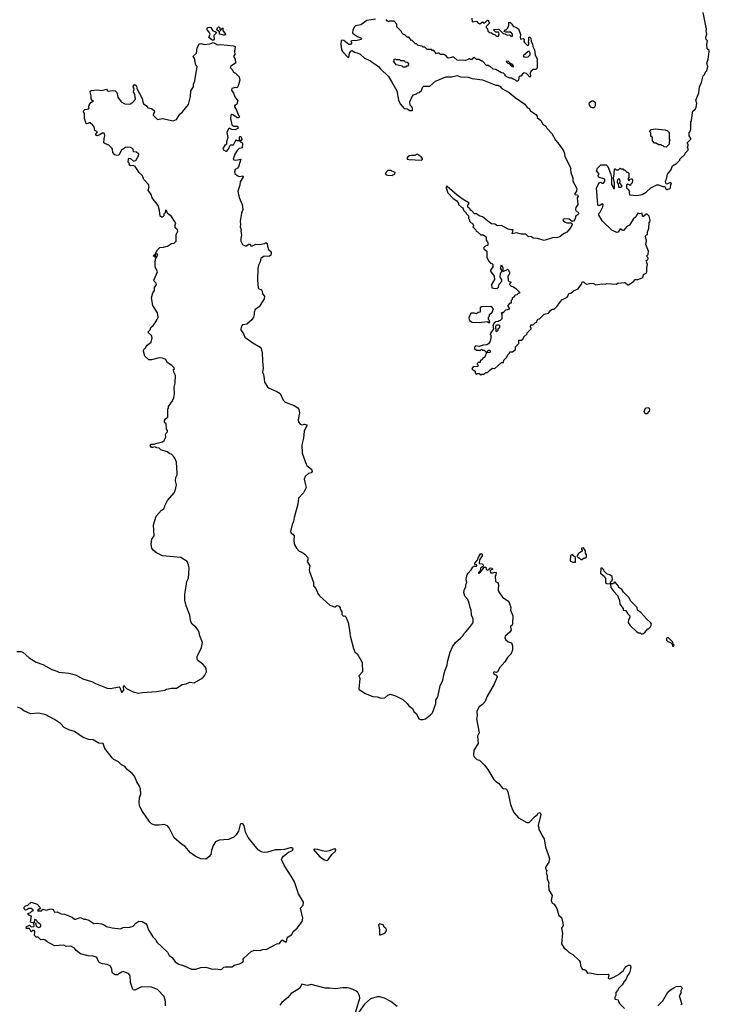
# Model space of a CAD drawing. Extents: x 1863017 to 1989460, y 394564 to 532820.
# Tile 22 of 213: x 1928168 to 1936421, y 419382 to 431178. Entities that reach past the tile are written whole.
import ezdxf

# ---------------------------------------------------------------- set-up
doc = ezdxf.new("R2010")
doc.units = 0

msp = doc.modelspace()

# ---------------------------------------------------------------- linework, layer by layer
at = {"layer": '0CON10XD'}
for points in [[(1934097, 430247), (1934214, 430164), (1934243, 430125), (1934264, 430114), (1934283, 430085), (1934345, 430042), (1934362, 430022), (1934360, 430005), (1934405, 429968), (1934430, 429925), (1934465, 429900), (1934477, 429877), (1934536, 429816), (1934580, 429735), (1934624, 429684), (1934677, 429605), (1934686, 429585), (1934692, 429542), (1934762, 429402), (1934770, 429395), (1934760, 429385), (1934763, 429345), (1934788, 429278), (1934788, 429245), (1934836, 429155), (1934833, 429125), (1934810, 429095), (1934810, 429085), (1934845, 429078), (1934852, 429065), (1934840, 429045), (1934847, 428965), (1934823, 428927), (1934820, 428905), (1934825, 428888), (1934852, 428872), (1934856, 428855), (1934845, 428839), (1934823, 428825), (1934811, 428785), (1934795, 428763), (1934781, 428761), (1934745, 428789), (1934687, 428793), (1934670, 428785), (1934673, 428773), (1934695, 428751), (1934715, 428743), (1934772, 428742), (1934780, 428725), (1934764, 428686), (1934717, 428633), (1934676, 428614), (1934634, 428576), (1934605, 428567), (1934545, 428563), (1934445, 428532), (1934365, 428558), (1934315, 428562), (1934295, 428577), (1934255, 428582), (1934225, 428610), (1934175, 428610), (1934115, 428623), (1934063, 428613), (1934075, 428660), (1934045, 428660), (1934015, 428669), (1933935, 428710), (1933888, 428708), (1933855, 428728), (1933813, 428733), (1933785, 428750), (1933707, 428817), (1933668, 428828), (1933635, 428850), (1933612, 428852), (1933575, 428890), (1933565, 428890), (1933558, 428908), (1933532, 428932), (1933530, 428955), (1933548, 428975), (1933542, 428985), (1933475, 429023), (1933402, 429075), (1933285, 429180), (1933272, 429178), (1933270, 429165), (1933290, 429105), (1933357, 429037), (1933399, 429009), (1933420, 428975), (1933420, 428965), (1933455, 428930), (1933470, 428925), (1933480, 428895), (1933510, 428865), (1933510, 428855), (1933538, 428828), (1933540, 428795), (1933550, 428785), (1933553, 428763), (1933572, 428742), (1933588, 428738), (1933590, 428725), (1933600, 428715), (1933600, 428705), (1933590, 428695), (1933628, 428658), (1933630, 428645), (1933648, 428638), (1933685, 428600), (1933715, 428600), (1933750, 428575), (1933750, 428535), (1933770, 428505), (1933770, 428475), (1933735, 428460), (1933720, 428445), (1933725, 428430), (1933760, 428405), (1933758, 428328), (1933783, 428283), (1933802, 428262), (1933818, 428258), (1933830, 428245), (1933830, 428215), (1933803, 428177), (1933802, 428165), (1933848, 428105), (1933850, 428065), (1933814, 428006), (1933820, 427965), (1933865, 427958), (1933887, 427963), (1933897, 427973), (1933905, 428010), (1933940, 428045), (1933940, 428065), (1933923, 428083), (1933920, 428095), (1933924, 428136), (1933940, 428165), (1933938, 428178), (1933923, 428195), (1933935, 428240), (1933950, 428205), (1933952, 428162), (1933998, 428182), (1934005, 428190), (1934018, 428178), (1934020, 428165), (1934030, 428155), (1934030, 428135), (1934010, 428105), (1934012, 428052), (1934025, 428040), (1934050, 428035), (1934032, 428018), (1934030, 428005), (1934050, 427985), (1934077, 427977), (1934105, 427958), (1934150, 427915), (1934148, 427902), (1934132, 427898), (1934118, 427882), (1934092, 427878), (1934088, 427862), (1934062, 427838), (1934060, 427825), (1934050, 427815), (1934048, 427782), (1934035, 427780), (1934010, 427755), (1934010, 427745), (1934030, 427715), (1934005, 427700), (1933982, 427698), (1933962, 427678), (1933955, 427660), (1933945, 427670), (1933932, 427658), (1933940, 427645), (1933938, 427592), (1933918, 427572), (1933905, 427570), (1933895, 427560), (1933865, 427558), (1933845, 427540), (1933832, 427515), (1933837, 427473), (1933800, 427415), (1933808, 427395), (1933808, 427365), (1933798, 427325), (1933777, 427293), (1933757, 427283), (1933715, 427280), (1933665, 427262), (1933628, 427272), (1933610, 427255), (1933610, 427235), (1933635, 427220), (1933665, 427220), (1933675, 427210), (1933695, 427230), (1933705, 427220), (1933725, 427220), (1933745, 427200), (1933765, 427200), (1933775, 427220), (1933795, 427220), (1933800, 427195), (1933795, 427190), (1933762, 427188), (1933752, 427178), (1933740, 427145), (1933725, 427130), (1933712, 427128), (1933710, 427115), (1933680, 427085), (1933678, 427072), (1933655, 427070), (1933642, 427058), (1933642, 427052), (1933660, 427035), (1933648, 427022), (1933595, 427020), (1933580, 426995), (1933592, 426982), (1933605, 426980), (1933618, 426968), (1933620, 426945), (1933632, 426932), (1933645, 426940), (1933665, 426940), (1933685, 426920), (1933695, 426930), (1933725, 426930), (1933745, 426950), (1933765, 426950), (1933795, 426980), (1933828, 427002), (1933855, 427000), (1933935, 427070), (1933958, 427072), (1933962, 427098), (1933995, 427130), (1934012, 427168), (1934028, 427182), (1934032, 427198), (1934065, 427200), (1934100, 427225), (1934102, 427258), (1934142, 427298), (1934142, 427338), (1934175, 427340), (1934188, 427352), (1934200, 427365), (1934202, 427378), (1934240, 427415), (1934242, 427428), (1934290, 427475), (1934290, 427485), (1934280, 427495), (1934285, 427520), (1934315, 427520), (1934342, 427548), (1934358, 427552), (1934362, 427578), (1934375, 427590), (1934388, 427592), (1934445, 427650), (1934495, 427662), (1934525, 427698), (1934545, 427710), (1934565, 427710), (1934595, 427740), (1934657, 427823), (1934720, 427855), (1934730, 427865), (1934742, 427898), (1934765, 427900), (1934795, 427930), (1934850, 427955), (1934891, 428009), (1934905, 428040), (1934920, 428035), (1934931, 428021), (1934955, 428008), (1935005, 428022), (1935037, 428017), (1935065, 428002), (1935135, 428012), (1935175, 428010), (1935195, 428018), (1935305, 428010), (1935325, 428020), (1935405, 428028), (1935420, 428025), (1935445, 428003), (1935455, 428002), (1935515, 428041), (1935535, 428063), (1935565, 428064), (1935618, 428085), (1935628, 428095), (1935634, 428126), (1935665, 428140), (1935672, 428155), (1935672, 428205), (1935682, 428245), (1935674, 428264), (1935670, 428295), (1935685, 428300), (1935690, 428315), (1935685, 428330), (1935670, 428345), (1935688, 428365), (1935692, 428405), (1935660, 428485), (1935668, 428525), (1935658, 428585), (1935665, 428600), (1935680, 428605), (1935680, 428635), (1935698, 428675), (1935700, 428745), (1935710, 428755), (1935712, 428775), (1935700, 428825), (1935677, 428847), (1935665, 428848), (1935635, 428820), (1935625, 428820), (1935620, 428825), (1935618, 428858), (1935585, 428852), (1935565, 428860), (1935542, 428815), (1935511, 428789), (1935466, 428714), (1935435, 428698), (1935395, 428652), (1935385, 428650), (1935355, 428670), (1935329, 428631), (1935315, 428627), (1935255, 428657), (1935144, 428764), (1935100, 428835), (1935100, 428855), (1935115, 428870), (1935146, 428935), (1935150, 428965), (1935145, 428970), (1935135, 428968), (1935105, 428948), (1935095, 428950), (1935088, 428965), (1935072, 429165), (1935100, 429215), (1935100, 429225), (1935125, 429230), (1935135, 429220), (1935155, 429220), (1935170, 429245), (1935170, 429265), (1935095, 429290), (1935090, 429315), (1935098, 429322), (1935100, 429335), (1935070, 429365), (1935085, 429400), (1935125, 429440), (1935185, 429440), (1935205, 429420), (1935240, 429335), (1935250, 429285), (1935252, 429205), (1935272, 429172), (1935275, 429150), (1935288, 429155), (1935288, 429225), (1935273, 429275), (1935282, 429325), (1935285, 429390), (1935295, 429390), (1935305, 429380), (1935335, 429380), (1935355, 429400), (1935365, 429390), (1935385, 429390), (1935395, 429380), (1935405, 429380), (1935435, 429350), (1935445, 429350), (1935458, 429338), (1935460, 429285), (1935450, 429275), (1935452, 429255), (1935465, 429250), (1935472, 429268), (1935485, 429272), (1935499, 429269), (1935504, 429255), (1935497, 429223), (1935480, 429205), (1935478, 429192), (1935445, 429207), (1935432, 429195), (1935430, 429165), (1935449, 429149), (1935468, 429118), (1935462, 429105), (1935465, 429080), (1935555, 429070), (1935617, 429083), (1935665, 429110), (1935720, 429165), (1935795, 429200), (1935815, 429200), (1935865, 429180), (1935885, 429180), (1935898, 429168), (1935898, 429155), (1935910, 429145), (1935920, 429145), (1935950, 429155), (1935958, 429165), (1935960, 429205), (1935970, 429215), (1935955, 429228), (1935938, 429218), (1935915, 429209), (1935905, 429212), (1935901, 429221), (1935899, 429245), (1935910, 429265), (1935920, 429325), (1935960, 429375), (1935982, 429428), (1936030, 429455), (1936070, 429495), (1936070, 429505), (1936082, 429518), (1936128, 429562), (1936132, 429578), (1936170, 429615), (1936170, 429635), (1936160, 429645), (1936160, 429655), (1936170, 429665), (1936170, 429685), (1936162, 429692), (1936160, 429705), (1936200, 429745), (1936200, 429755), (1936180, 429785), (1936180, 429825), (1936188, 429832), (1936200, 429865), (1936200, 429955), (1936210, 429965), (1936220, 430065), (1936225, 430080), (1936255, 430110), (1936265, 430130), (1936273, 430175), (1936262, 430215), (1936297, 430303), (1936306, 430374), (1936327, 430425), (1936346, 430504), (1936365, 430520), (1936378, 430555), (1936390, 430565), (1936404, 430615), (1936392, 430655), (1936409, 430705), (1936421, 430795), (1936418, 430808), (1936397, 430827), (1936390, 430885), (1936398, 430925), (1936385, 430940), (1936378, 430965), (1936392, 431005), (1936383, 431045), (1936386, 431065), (1936347, 431265)], [(1932425, 431183), (1932324, 431166), (1932250, 431115), (1932185, 431102), (1932175, 431092), (1932153, 431055), (1932150, 431015), (1932210, 430975), (1932245, 430962), (1932260, 430945), (1932255, 430940), (1932205, 430928), (1932140, 430925), (1932130, 430915), (1932138, 430908), (1932140, 430895), (1932125, 430880), (1932105, 430880), (1932048, 430928), (1932025, 430934), (1932016, 430924), (1932012, 430885), (1932020, 430815), (1932030, 430795), (1932095, 430728), (1932108, 430725), (1932114, 430776), (1932131, 430799), (1932145, 430808), (1932175, 430788), (1932205, 430782), (1932244, 430764), (1932295, 430717), (1932365, 430686), (1932385, 430667), (1932412, 430652), (1932463, 430615), (1932485, 430587), (1932580, 430495), (1932619, 430439), (1932680, 430325), (1932700, 430215), (1932721, 430171), (1932770, 430115), (1932805, 430110), (1932835, 430090), (1932865, 430090), (1932870, 430095), (1932870, 430115), (1932860, 430135), (1932840, 430155), (1932838, 430195), (1932863, 430257), (1932882, 430278), (1932915, 430290), (1932928, 430302), (1932950, 430305), (1932975, 430330), (1932990, 430365), (1933005, 430380), (1933077, 430383), (1933145, 430442), (1933266, 430494), (1933335, 430494), (1933405, 430509), (1933442, 430492), (1933535, 430490), (1933585, 430474), (1933705, 430456), (1933865, 430393), (1933892, 430392), (1933915, 430382), (1933938, 430355), (1934027, 430307), (1934097, 430247)], [(1933580, 431195), (1933585, 431150), (1933635, 431158), (1933654, 431134), (1933675, 431128), (1933705, 431150), (1933715, 431140), (1933735, 431140), (1933765, 431170), (1933778, 431168), (1933780, 431155), (1933788, 431148), (1933788, 431132), (1933750, 431095), (1933752, 431082), (1933767, 431067), (1933772, 431042), (1933793, 431023), (1933815, 431020), (1933833, 431003), (1933857, 430997), (1933875, 430980), (1933898, 430982), (1933907, 431007), (1933897, 431027), (1933868, 431028), (1933840, 431055), (1933845, 431060), (1933895, 431062), (1933905, 431060), (1933953, 431013), (1933975, 431010), (1934004, 430994), (1934028, 430998), (1934045, 430982), (1934065, 430980), (1934066, 431006), (1934045, 431030), (1933985, 431028), (1933968, 431038), (1933975, 431058), (1933992, 431058), (1934007, 431073), (1934022, 431108), (1934020, 431145), (1934035, 431148), (1934055, 431130), (1934060, 431115), (1934077, 431097), (1934105, 431088), (1934136, 431066), (1934162, 431002), (1934157, 430965), (1934163, 430943), (1934195, 430952), (1934206, 430946), (1934202, 430915), (1934208, 430905), (1934245, 430870), (1934260, 430875), (1934260, 430905), (1934252, 430915), (1934260, 430925), (1934263, 430967), (1934275, 430970), (1934287, 430957), (1934290, 430915), (1934307, 430887), (1934308, 430858), (1934328, 430815), (1934338, 430758), (1934360, 430705), (1934360, 430595), (1934345, 430580), (1934315, 430582), (1934285, 430558), (1934277, 430535), (1934280, 430495), (1934275, 430490), (1934235, 430532), (1934205, 430542), (1934194, 430536), (1934165, 430500), (1934155, 430500), (1934142, 430488), (1934138, 430452), (1934125, 430440), (1934115, 430440), (1934097, 430457), (1934073, 430463), (1934057, 430477), (1934035, 430478), (1933990, 430495), (1933980, 430505), (1933980, 430515), (1933957, 430537), (1933935, 430540), (1933865, 430580), (1933833, 430583), (1933795, 430620), (1933785, 430620), (1933775, 430630), (1933755, 430630), (1933705, 430680), (1933695, 430680), (1933665, 430700), (1933635, 430700), (1933615, 430720), (1933595, 430720), (1933578, 430702), (1933565, 430700), (1933555, 430710), (1933545, 430710), (1933535, 430700), (1933505, 430690), (1933405, 430692), (1933365, 430730), (1933345, 430730), (1933337, 430723), (1933305, 430718), (1933292, 430722), (1933268, 430748), (1933245, 430760), (1933205, 430760), (1933185, 430780), (1933155, 430770), (1933125, 430810), (1933105, 430810), (1933095, 430820), (1933045, 430820), (1933015, 430850), (1932995, 430850), (1932985, 430860), (1932935, 430870), (1932918, 430888), (1932905, 430890), (1932865, 430930), (1932855, 430930), (1932825, 430970), (1932805, 430970), (1932778, 430998), (1932762, 431002), (1932742, 431022), (1932738, 431038), (1932682, 431092), (1932680, 431125), (1932648, 431158), (1932595, 431160), (1932585, 431150), (1932575, 431160), (1932565, 431160), (1932555, 431180)], [(1930485, 430930), (1930468, 430935), (1930433, 430965), (1930446, 431005), (1930437, 431027), (1930412, 431055), (1930410, 431075), (1930420, 431085), (1930445, 431088), (1930455, 431082), (1930478, 431045), (1930507, 431037), (1930522, 431025), (1930520, 431015), (1930493, 430987), (1930494, 430945), (1930485, 430930)], [(1930605, 430991), (1930560, 431005), (1930558, 431038), (1930545, 431040), (1930528, 431058), (1930535, 431080), (1930545, 431090), (1930557, 431087), (1930565, 431050), (1930575, 431050), (1930580, 431065), (1930598, 431078), (1930598, 431048), (1930630, 431005), (1930625, 430993), (1930605, 430991)], [(1929705, 427438), (1929727, 427463), (1929735, 427490), (1929765, 427514), (1929789, 427545), (1929814, 427585), (1929824, 427615), (1929816, 427666), (1929762, 427755), (1929744, 427845), (1929759, 427905), (1929779, 427935), (1929781, 427969), (1929803, 428005), (1929800, 428020), (1929775, 428044), (1929773, 428055), (1929816, 428155), (1929789, 428215), (1929789, 428275), (1929798, 428322), (1929820, 428355), (1929815, 428368), (1929790, 428370), (1929788, 428332), (1929770, 428345), (1929772, 428355), (1929790, 428370), (1929815, 428420), (1929845, 428450), (1929888, 428452), (1929915, 428462), (1929937, 428463), (1929985, 428498), (1930015, 428500), (1930040, 428525), (1930040, 428605), (1930059, 428645), (1930055, 428658), (1930030, 428685), (1930030, 428725), (1930037, 428735), (1930022, 428765), (1929985, 428820), (1929937, 428855), (1929925, 428892), (1929912, 428895), (1929908, 428865), (1929893, 428847), (1929892, 428828), (1929875, 428812), (1929863, 428813), (1929850, 428825), (1929841, 428891), (1929823, 428953), (1929753, 429045), (1929740, 429085), (1929707, 429135), (1929716, 429175), (1929708, 429205), (1929655, 429261), (1929638, 429308), (1929599, 429345), (1929548, 429418), (1929525, 429430), (1929495, 429428), (1929485, 429433), (1929478, 429445), (1929480, 429455), (1929465, 429470), (1929468, 429505), (1929475, 429517), (1929495, 429513), (1929531, 429481), (1929559, 429491), (1929590, 429545), (1929595, 429568), (1929565, 429590), (1929530, 429595), (1929526, 429625), (1929516, 429636), (1929495, 429646), (1929455, 429652), (1929433, 429647), (1929386, 429614), (1929355, 429553), (1929335, 429550), (1929305, 429557), (1929284, 429585), (1929279, 429625), (1929270, 429640), (1929234, 429674), (1929185, 429693), (1929174, 429704), (1929177, 429755), (1929187, 429785), (1929184, 429814), (1929175, 429820), (1929155, 429820), (1929125, 429798), (1929090, 429785), (1929080, 429795), (1929080, 429805), (1929100, 429835), (1929065, 429850), (1929058, 429895), (1929037, 429917), (1929012, 429942), (1928998, 429942), (1928975, 429928), (1928964, 429934), (1928943, 429995), (1928942, 430052), (1928932, 430075), (1928933, 430087), (1928945, 430102), (1928976, 430104), (1928989, 430111), (1928997, 430123), (1928994, 430135), (1929000, 430155), (1929018, 430185), (1929050, 430205), (1929035, 430210), (1929021, 430231), (1929023, 430265), (1929010, 430315), (1929014, 430325), (1929025, 430330), (1929095, 430339), (1929150, 430330), (1929205, 430346), (1929217, 430327), (1929232, 430322), (1929275, 430331), (1929312, 430325), (1929329, 430305), (1929341, 430251), (1929382, 430192), (1929425, 430170), (1929484, 430166), (1929522, 430188), (1929554, 430225), (1929547, 430277), (1929531, 430315), (1929538, 430345), (1929524, 430374), (1929532, 430398), (1929545, 430402), (1929567, 430387), (1929568, 430355), (1929634, 430235), (1929640, 430195), (1929651, 430171), (1929680, 430150), (1929700, 430120), (1929745, 430113), (1929775, 430089), (1929781, 430075), (1929767, 430053), (1929764, 430035), (1929815, 429982), (1929875, 429992), (1930005, 429966), (1930045, 429981), (1930084, 430046), (1930117, 430073), (1930187, 430163), (1930211, 430258), (1930216, 430325), (1930246, 430375), (1930247, 430405), (1930265, 430445), (1930290, 430615), (1930275, 430632), (1930260, 430715), (1930244, 430735), (1930246, 430745), (1930284, 430775), (1930291, 430835), (1930315, 430888), (1930335, 430894), (1930375, 430880), (1930443, 430887), (1930485, 430904), (1930535, 430878), (1930575, 430881), (1930725, 430866), (1930746, 430855), (1930738, 430802), (1930741, 430759), (1930728, 430735), (1930748, 430705), (1930750, 430655), (1930695, 430620), (1930687, 430605), (1930709, 430579), (1930725, 430549), (1930750, 430535), (1930795, 430492), (1930802, 430455), (1930777, 430373), (1930765, 430363), (1930745, 430367), (1930708, 430355), (1930701, 430335), (1930726, 430296), (1930742, 430255), (1930777, 430205), (1930766, 430164), (1930740, 430145), (1930738, 430135), (1930764, 430094), (1930781, 430041), (1930798, 430015), (1930787, 430003), (1930775, 430003), (1930718, 430038), (1930705, 430040), (1930696, 430034), (1930690, 429995), (1930706, 429916), (1930731, 429901), (1930772, 429902), (1930782, 429885), (1930775, 429872), (1930745, 429858), (1930705, 429862), (1930675, 429878), (1930665, 429870), (1930647, 429825), (1930657, 429765), (1930642, 429715), (1930642, 429688), (1930617, 429665), (1930600, 429635), (1930607, 429617), (1930635, 429602), (1930647, 429603), (1930672, 429635), (1930684, 429666), (1930695, 429678), (1930725, 429680), (1930745, 429720), (1930762, 429738), (1930775, 429730), (1930800, 429730), (1930800, 429775), (1930805, 429780), (1930815, 429780), (1930822, 429762), (1930827, 429743), (1930818, 429732), (1930800, 429730), (1930800, 429725), (1930815, 429710), (1930825, 429710), (1930835, 429690), (1930832, 429652), (1930837, 429643), (1930795, 429633), (1930770, 429610), (1930744, 429566), (1930723, 429505), (1930735, 429497), (1930755, 429496), (1930816, 429506), (1930787, 429413), (1930775, 429398), (1930745, 429382), (1930739, 429355), (1930744, 429334), (1930769, 429309), (1930795, 429300), (1930837, 429307), (1930842, 429295), (1930806, 429235), (1930804, 429195), (1930780, 429125), (1930796, 429046), (1930831, 428965), (1930837, 428905), (1930821, 428859), (1930806, 428765), (1930812, 428725), (1930806, 428695), (1930820, 428665), (1930813, 428645), (1930822, 428595), (1930814, 428555), (1930816, 428525), (1930833, 428485), (1930865, 428467), (1930881, 428469), (1930905, 428490), (1930925, 428490), (1930935, 428470), (1930955, 428468), (1930995, 428490), (1931035, 428484), (1931102, 428498), (1931115, 428510), (1931130, 428495), (1931132, 428465), (1931146, 428426), (1931177, 428395), (1931179, 428371), (1931175, 428358), (1931158, 428345), (1931135, 428339), (1931095, 428343), (1931054, 428316), (1931046, 428275), (1931024, 428236), (1931016, 428195), (1931014, 428055), (1931022, 427965), (1931027, 427957), (1931060, 427940), (1931070, 427925), (1931074, 427895), (1931097, 427867), (1931095, 427834), (1931035, 427736), (1930985, 427705), (1930974, 427675), (1930975, 427645), (1930967, 427615), (1930945, 427580), (1930885, 427530), (1930835, 427520), (1930822, 427505), (1930814, 427475), (1930815, 427463), (1930848, 427415), (1930864, 427374), (1930956, 427306), (1931045, 427256), (1931058, 427238), (1931070, 427185), (1931072, 427085), (1931083, 427003), (1931073, 426955), (1931086, 426925), (1931092, 426875), (1931098, 426835), (1931135, 426778), (1931155, 426763), (1931245, 426725), (1931285, 426699), (1931320, 426620), (1931344, 426594), (1931452, 426555), (1931495, 426529), (1931508, 426508), (1931516, 426466), (1931500, 426385), (1931505, 426355), (1931525, 426332), (1931545, 426322), (1931578, 426332), (1931604, 426325), (1931606, 426315), (1931572, 426248), (1931564, 426165), (1931543, 426085), (1931550, 425985), (1931595, 425851), (1931606, 425835), (1931661, 425791), (1931667, 425765), (1931655, 425750), (1931625, 425742), (1931584, 425705), (1931572, 425672), (1931581, 425635), (1931596, 425574), (1931565, 425510), (1931506, 425445), (1931495, 425375), (1931451, 425215), (1931446, 425165), (1931430, 425130), (1931410, 425045), (1931417, 425027), (1931436, 425016), (1931452, 424995), (1931448, 424945), (1931453, 424893), (1931480, 424845), (1931512, 424812), (1931545, 424800), (1931580, 424775), (1931618, 424735), (1931618, 424705), (1931608, 424685), (1931640, 424635), (1931632, 424585), (1931636, 424565), (1931683, 424435), (1931684, 424395), (1931710, 424365), (1931735, 424302), (1931755, 424277), (1931880, 424165), (1931935, 424143), (1931945, 424143), (1931965, 424158), (1931990, 424150), (1932002, 424132), (1932002, 424115), (1932023, 424085), (1932025, 424050), (1932043, 424033), (1932057, 424037), (1932072, 424025), (1932097, 423955), (1932114, 423864), (1932124, 423795), (1932164, 423644), (1932180, 423605), (1932212, 423575), (1932268, 423475), (1932270, 423365), (1932228, 423315), (1932237, 423285), (1932228, 423158), (1932304, 423104), (1932395, 423068), (1932446, 423066), (1932495, 423050), (1932537, 423053), (1932575, 423087), (1932605, 423097), (1932665, 423077), (1932752, 423032), (1932806, 422986), (1932826, 422956), (1932867, 422925), (1932885, 422888), (1932915, 422862), (1932945, 422802), (1932965, 422793), (1932995, 422792), (1933025, 422802), (1933085, 422848), (1933110, 422875), (1933147, 422985), (1933150, 423025), (1933172, 423065), (1933201, 423199), (1933230, 423265), (1933245, 423328)], [(1934225, 430728), (1934255, 430732), (1934278, 430755), (1934278, 430775), (1934265, 430800), (1934252, 430798), (1934192, 430745), (1934202, 430732), (1934225, 430728)], [(1932758, 430608), (1932745, 430620), (1932675, 430638), (1932640, 430685), (1932648, 430692), (1932650, 430705), (1932665, 430710), (1932675, 430700), (1932715, 430700), (1932725, 430690), (1932765, 430690), (1932783, 430673), (1932805, 430670), (1932820, 430655), (1932820, 430635), (1932808, 430622), (1932795, 430620), (1932785, 430610), (1932758, 430608)], [(1934075, 430612), (1934080, 430615), (1934078, 430625), (1934060, 430645), (1934042, 430652), (1934015, 430680), (1933992, 430678), (1934010, 430655), (1934028, 430648), (1934055, 430622), (1934075, 430612)], [(1935025, 430121), (1935000, 430130), (1934982, 430165), (1934987, 430185), (1935014, 430206), (1935037, 430207), (1935055, 430188), (1935056, 430144), (1935045, 430123), (1935025, 430121)], [(1935905, 429652), (1935883, 429653), (1935868, 429668), (1935855, 429670), (1935845, 429680), (1935815, 429680), (1935785, 429700), (1935765, 429700), (1935740, 429725), (1935740, 429765), (1935723, 429783), (1935720, 429825), (1935710, 429835), (1935710, 429845), (1935725, 429860), (1935775, 429870), (1935895, 429858), (1935920, 429845), (1935940, 429825), (1935940, 429745), (1935948, 429735), (1935940, 429715), (1935940, 429685), (1935905, 429652)], [(1932975, 429493), (1932990, 429505), (1932988, 429515), (1932974, 429534), (1932925, 429568), (1932898, 429552), (1932855, 429552), (1932832, 429545), (1932813, 429535), (1932800, 429515), (1932806, 429506), (1932825, 429501), (1932975, 429493)], [(1932625, 429310), (1932635, 429320), (1932648, 429322), (1932658, 429332), (1932660, 429345), (1932622, 429362), (1932615, 429370), (1932575, 429370), (1932540, 429335), (1932555, 429320), (1932573, 429313), (1932625, 429310)], [(1935333, 429173), (1935365, 429173), (1935380, 429185), (1935350, 429225), (1935353, 429245), (1935346, 429266), (1935335, 429270), (1935322, 429258), (1935318, 429245), (1935318, 429228), (1935332, 429212), (1935333, 429173)], [(1933795, 427550), (1933790, 427575), (1933780, 427585), (1933780, 427615), (1933790, 427625), (1933790, 427645), (1933822, 427675), (1933840, 427715), (1933815, 427740), (1933693, 427737), (1933680, 427725), (1933678, 427672), (1933655, 427670), (1933635, 427652), (1933612, 427662), (1933575, 427662), (1933562, 427655), (1933544, 427606), (1933552, 427572), (1933585, 427553), (1933665, 427550), (1933765, 427560), (1933775, 427550), (1933795, 427550)], [(1933875, 427440), (1933870, 427445), (1933868, 427505), (1933875, 427520), (1933905, 427520), (1933910, 427515), (1933910, 427485), (1933892, 427468), (1933890, 427455), (1933875, 427440)], [(1928135, 423609), (1928185, 423608), (1928205, 423601), (1928281, 423531), (1928365, 423480), (1928445, 423452), (1928553, 423393), (1928613, 423373), (1928635, 423360), (1928755, 423348), (1928835, 423327), (1928925, 423280), (1929037, 423245), (1929075, 423224), (1929215, 423169), (1929255, 423166), (1929356, 423186), (1929366, 423176), (1929385, 423120), (1929395, 423120), (1929412, 423145), (1929409, 423185), (1929415, 423200), (1929444, 423164), (1929524, 423124), (1929585, 423110), (1929637, 423117), (1929805, 423129), (1929905, 423147), (1929925, 423157), (1929985, 423170), (1930045, 423171), (1930110, 423215), (1930159, 423221), (1930205, 423242), (1930255, 423233), (1930358, 423292), (1930383, 423325), (1930403, 423365), (1930399, 423405), (1930386, 423425), (1930360, 423455), (1930301, 423501), (1930291, 423515), (1930293, 423547), (1930344, 423655), (1930357, 423715), (1930323, 423795), (1930316, 423835), (1930302, 423865), (1930275, 423899), (1930232, 423935), (1930214, 423965), (1930202, 424045), (1930159, 424155), (1930145, 424225), (1930145, 424295), (1930160, 424390), (1930169, 424445), (1930186, 424485), (1930194, 424605), (1930189, 424645), (1930171, 424685), (1930095, 424733), (1929877, 424755), (1929805, 424791), (1929768, 424818), (1929749, 424845), (1929741, 424895), (1929750, 424955), (1929778, 424995), (1929770, 425125), (1929802, 425228), (1929865, 425302), (1929898, 425322), (1929906, 425355), (1929935, 425417), (1930015, 425511), (1930027, 425535), (1930043, 425605), (1930034, 425654), (1930037, 425693), (1930051, 425725), (1930052, 425745), (1930046, 425875), (1930024, 425924), (1930018, 425938), (1929985, 425972), (1929965, 425978), (1929931, 426001), (1929855, 426023), (1929835, 426043), (1929808, 426048), (1929785, 426062), (1929758, 426052), (1929745, 426054), (1929730, 426075), (1929738, 426092), (1929775, 426092), (1929795, 426102), (1929875, 426120), (1929897, 426135), (1929918, 426175), (1929913, 426207), (1929920, 426225), (1929935, 426240), (1929938, 426255), (1929923, 426273), (1929920, 426335), (1929902, 426352), (1929900, 426375), (1929915, 426400), (1929940, 426415), (1929940, 426515), (1929950, 426525), (1929950, 426545), (1929997, 426613), (1930012, 426648), (1930022, 426695), (1930018, 426775), (1930028, 426825), (1930032, 426915), (1930012, 426955), (1930010, 426985), (1930020, 426995), (1930018, 427005), (1929987, 427035), (1929931, 427071), (1929915, 427106), (1929875, 427124), (1929835, 427128), (1929745, 427104), (1929715, 427102), (1929664, 427145), (1929650, 427205), (1929654, 427225), (1929674, 427246), (1929692, 427278), (1929739, 427315), (1929753, 427365), (1929746, 427396), (1929708, 427425), (1929705, 427438)], [(1935675, 426455), (1935655, 426457), (1935640, 426485), (1935658, 426522), (1935685, 426531), (1935702, 426522), (1935707, 426505), (1935702, 426488), (1935675, 426455)], [(1933245, 423328), (1933258, 423385), (1933284, 423445), (1933288, 423485), (1933318, 423602), (1933346, 423664), (1933383, 423715), (1933445, 423768), (1933470, 423795), (1933487, 423825), (1933508, 423842), (1933553, 423895), (1933589, 423945), (1933596, 423965), (1933595, 424000), (1933574, 424045), (1933573, 424103), (1933558, 424135), (1933547, 424187), (1933531, 424231), (1933495, 424272), (1933484, 424314), (1933490, 424355), (1933507, 424383), (1933508, 424412), (1933518, 424435), (1933512, 424475), (1933524, 424525), (1933534, 424546), (1933572, 424585), (1933591, 424619), (1933605, 424630), (1933635, 424630), (1933640, 424635), (1933637, 424647), (1933615, 424650), (1933613, 424667), (1933642, 424698), (1933662, 424745), (1933688, 424782), (1933702, 424775), (1933702, 424755), (1933670, 424705), (1933668, 424668), (1933672, 424662), (1933705, 424658), (1933720, 424635), (1933708, 424622), (1933682, 424608), (1933680, 424575), (1933660, 424555), (1933660, 424545), (1933670, 424545), (1933698, 424578), (1933720, 424605), (1933722, 424618), (1933745, 424620), (1933750, 424595), (1933763, 424583), (1933785, 424590), (1933795, 424610), (1933817, 424607), (1933828, 424598), (1933828, 424592), (1933812, 424588), (1933800, 424575), (1933802, 424552), (1933835, 424550), (1933855, 424560), (1933870, 424555), (1933868, 424528), (1933860, 424515), (1933862, 424445), (1933885, 424433), (1933897, 424417), (1933896, 424346), (1933902, 424322), (1933948, 424258), (1934009, 424215), (1934024, 424195), (1934044, 424135), (1934042, 424105), (1934068, 424035), (1934066, 423944), (1934060, 423925), (1934044, 423916), (1934040, 423905), (1934048, 423865), (1934030, 423835), (1933978, 423792), (1933974, 423775), (1933983, 423753), (1934015, 423726), (1934054, 423714), (1934066, 423676), (1934066, 423625), (1934044, 423575), (1934004, 423536), (1933976, 423485), (1933916, 423415), (1933886, 423364), (1933875, 423358), (1933847, 423363), (1933840, 423355), (1933844, 423335), (1933874, 423324), (1933881, 423305), (1933846, 423216), (1933760, 423065), (1933739, 423011), (1933708, 422975), (1933665, 422945), (1933640, 422895), (1933641, 422835), (1933633, 422803), (1933667, 422635), (1933647, 422593), (1933653, 422505), (1933602, 422425), (1933598, 422365), (1933605, 422350), (1933640, 422315), (1933670, 422305), (1933732, 422245), (1933772, 422195), (1933842, 422075), (1933865, 422050), (1933899, 422029), (1933945, 421972), (1933963, 421963), (1933975, 421968), (1933995, 421960), (1934008, 421928), (1934041, 421775), (1934070, 421705), (1934086, 421676), (1934138, 421615), (1934238, 421558), (1934265, 421560), (1934331, 421629), (1934366, 421654), (1934375, 421670), (1934395, 421680), (1934404, 421655), (1934374, 421525), (1934382, 421495), (1934380, 421475), (1934406, 421436), (1934419, 421399), (1934444, 421364), (1934459, 421265), (1934494, 421175), (1934507, 421125), (1934501, 421085), (1934468, 421035), (1934462, 421015), (1934466, 420996), (1934477, 420985), (1934469, 420955), (1934479, 420925), (1934481, 420885), (1934500, 420835), (1934496, 420805), (1934501, 420755), (1934540, 420685), (1934530, 420625), (1934542, 420595), (1934565, 420580), (1934595, 420530), (1934622, 420445), (1934652, 420422), (1934670, 420355), (1934672, 420325), (1934653, 420295), (1934663, 420235), (1934653, 420105), (1934684, 420054), (1934705, 420044), (1934745, 420004), (1934789, 419979), (1934864, 419905), (1934874, 419885), (1934880, 419845), (1934895, 419810), (1934905, 419800), (1934925, 419800), (1934939, 419789), (1934965, 419753), (1934995, 419758), (1935085, 419738), (1935212, 419742), (1935218, 419735), (1935210, 419695), (1935225, 419688), (1935278, 419705), (1935335, 419739), (1935394, 419785), (1935405, 419810), (1935427, 419835), (1935455, 419850), (1935475, 419850), (1935481, 419835), (1935480, 419805), (1935465, 419757), (1935444, 419726), (1935427, 419683), (1935401, 419655), (1935377, 419613), (1935337, 419575), (1935324, 419546), (1935303, 419525), (1935302, 419488), (1935288, 419455), (1935293, 419443), (1935330, 419435), (1935333, 419413), (1935345, 419390), (1935405, 419332)], [(1934820, 424680), (1934820, 424735), (1934775, 424770), (1934762, 424755), (1934758, 424695), (1934785, 424680), (1934815, 424680), (1934820, 424680)], [(1934895, 424710), (1934925, 424730), (1934945, 424730), (1934952, 424738), (1934952, 424765), (1934940, 424785), (1934940, 424815), (1934915, 424850), (1934892, 424848), (1934890, 424835), (1934900, 424825), (1934898, 424812), (1934857, 424783), (1934840, 424755), (1934840, 424745), (1934855, 424730), (1934865, 424730), (1934882, 424712), (1934895, 424710)], [(1935240, 424420), (1935240, 424435), (1935262, 424468), (1935258, 424505), (1935230, 424525), (1935200, 424535), (1935162, 424572), (1935158, 424588), (1935138, 424608), (1935122, 424608), (1935120, 424545), (1935168, 424508), (1935170, 424495), (1935180, 424485), (1935178, 424435), (1935194, 424424), (1935235, 424420), (1935240, 424420)], [(1935625, 423820), (1935650, 423835), (1935685, 423880), (1935695, 423880), (1935718, 423902), (1935730, 423935), (1935718, 423955), (1935674, 423994), (1935600, 424075), (1935562, 424102), (1935558, 424135), (1935481, 424211), (1935457, 424255), (1935395, 424318), (1935375, 424350), (1935340, 424375), (1935335, 424390), (1935295, 424440), (1935282, 424438), (1935275, 424420), (1935240, 424420), (1935242, 424375), (1935277, 424327), (1935327, 424277), (1935330, 424255), (1935347, 424227), (1935352, 424175), (1935390, 424125), (1935390, 424105), (1935418, 424098), (1935440, 424075), (1935442, 424062), (1935470, 424035), (1935470, 424015), (1935453, 423987), (1935450, 423955), (1935472, 423925), (1935555, 423843), (1935575, 423832), (1935592, 423832), (1935605, 423820), (1935625, 423820)], [(1935995, 423670), (1936000, 423685), (1935990, 423695), (1935985, 423720), (1935925, 423780), (1935910, 423765), (1935910, 423745), (1935925, 423730), (1935958, 423718), (1935978, 423698), (1935982, 423672), (1935995, 423670)], [(1928267, 420323), (1928285, 420330), (1928305, 420310), (1928335, 420312), (1928342, 420318), (1928342, 420335), (1928328, 420358), (1928305, 420360), (1928298, 420368), (1928307, 420437), (1928275, 420450), (1928260, 420465), (1928297, 420483), (1928315, 420500), (1928328, 420502), (1928330, 420515), (1928305, 420530), (1928275, 420530), (1928265, 420520), (1928235, 420510), (1928220, 420525), (1928220, 420545), (1928235, 420560), (1928265, 420570), (1928305, 420607), (1928375, 420583), (1928407, 420545), (1928412, 420528), (1928380, 420505), (1928385, 420500), (1928428, 420502), (1928445, 420520), (1928485, 420511), (1928546, 420526), (1928566, 420516), (1928585, 420484), (1928615, 420489), (1928665, 420467), (1928705, 420461), (1928796, 420426), (1928825, 420401), (1928835, 420400), (1928895, 420423), (1928935, 420400), (1928955, 420402), (1928995, 420390), (1929055, 420350), (1929096, 420354), (1929145, 420346), (1929169, 420339), (1929205, 420314), (1929275, 420297), (1929375, 420287), (1929405, 420300), (1929485, 420306), (1929525, 420316), (1929559, 420355), (1929595, 420378), (1929633, 420373), (1929680, 420345), (1929691, 420335), (1929696, 420305), (1929709, 420275), (1929759, 420189), (1929797, 420155), (1929810, 420125), (1929936, 420005), (1929956, 419965), (1929991, 419941), (1930030, 419890), (1930073, 419863), (1930135, 419843), (1930225, 419803), (1930275, 419804), (1930335, 419822), (1930395, 419827), (1930475, 419802), (1930515, 419806), (1930565, 419800), (1930586, 419804), (1930610, 419825), (1930628, 419832), (1930705, 419830), (1930738, 419852), (1930800, 419865), (1930840, 419885), (1930848, 419905), (1930840, 419915), (1930852, 419935), (1930937, 420013), (1930975, 420032), (1931045, 420028), (1931075, 420038), (1931125, 420042), (1931245, 420108), (1931275, 420112), (1931305, 420152), (1931315, 420152), (1931345, 420131), (1931360, 420130), (1931367, 420173), (1931381, 420189), (1931423, 420217), (1931442, 420255), (1931488, 420295), (1931547, 420373), (1931556, 420415), (1931530, 420535), (1931559, 420571), (1931564, 420605), (1931506, 420705), (1931457, 420847), (1931418, 420918), (1931335, 421039), (1931302, 421115), (1931308, 421135), (1931324, 421156), (1931385, 421204), (1931431, 421225), (1931439, 421245), (1931426, 421256), (1931406, 421256), (1931335, 421237), (1931293, 421233), (1931225, 421234), (1931135, 421205), (1931095, 421200), (1931059, 421209), (1931021, 421231), (1930901, 421381), (1930872, 421445), (1930855, 421522), (1930835, 421549), (1930815, 421544), (1930808, 421535), (1930786, 421455), (1930758, 421412), (1930729, 421385), (1930665, 421355), (1930555, 421348), (1930511, 421329), (1930485, 421285), (1930464, 421225), (1930454, 421175), (1930433, 421147), (1930395, 421122), (1930335, 421124), (1930269, 421155), (1930211, 421195), (1930145, 421275), (1930105, 421302), (1930018, 421375), (1929958, 421495), (1929935, 421518), (1929895, 421537), (1929835, 421526), (1929785, 421528), (1929746, 421545), (1929725, 421564), (1929629, 421705), (1929602, 421762), (1929596, 421805), (1929602, 421855), (1929616, 421905), (1929612, 421965), (1929601, 421995), (1929568, 422045), (1929543, 422113), (1929515, 422145), (1929459, 422189), (1929425, 422231), (1929385, 422251), (1929350, 422285), (1929295, 422315), (1929275, 422335), (1929186, 422445), (1929168, 422505), (1929115, 422512), (1929045, 422551), (1928995, 422553), (1928929, 422579), (1928825, 422651), (1928755, 422671), (1928698, 422698), (1928655, 422744), (1928585, 422794), (1928479, 422849), (1928395, 422870), (1928295, 422862), (1928215, 422897), (1928181, 422925), (1928141, 422941)], [(1931845, 421105), (1931865, 421121), (1931908, 421182), (1931946, 421215), (1931953, 421235), (1931950, 421240), (1931925, 421242), (1931870, 421220), (1931835, 421213), (1931789, 421219), (1931735, 421238), (1931695, 421241), (1931684, 421236), (1931760, 421150), (1931815, 421113), (1931845, 421105)], [(1929912, 419365), (1929914, 419416), (1929895, 419477), (1929815, 419558), (1929746, 419587), (1929625, 419590), (1929545, 419553), (1929525, 419557), (1929519, 419571), (1929494, 419644), (1929491, 419721), (1929472, 419745), (1929405, 419773), (1929385, 419767), (1929339, 419735), (1929309, 419735), (1929289, 419745), (1929275, 419764), (1929269, 419805), (1929252, 419842), (1929215, 419860), (1929158, 419865), (1929125, 419877), (1929114, 419885), (1929096, 419936), (1929086, 419946), (1929045, 419959), (1928985, 419963), (1928895, 419987), (1928844, 420025), (1928823, 420055), (1928778, 420078), (1928725, 420074), (1928695, 420090), (1928583, 420083), (1928495, 420131), (1928471, 420151), (1928455, 420158), (1928420, 420155), (1928390, 420185), (1928365, 420188), (1928344, 420204), (1928348, 420255), (1928340, 420265), (1928323, 420267), (1928305, 420250), (1928285, 420290), (1928245, 420290), (1928250, 420315), (1928267, 420323)], [(1928395, 420302), (1928420, 420315), (1928420, 420335), (1928380, 420365), (1928370, 420390), (1928343, 420397), (1928342, 420362), (1928358, 420358), (1928370, 420315), (1928395, 420302)], [(1932485, 420213), (1932538, 420235), (1932552, 420255), (1932557, 420275), (1932550, 420290), (1932528, 420305), (1932518, 420335), (1932475, 420346), (1932461, 420335), (1932474, 420275), (1932474, 420215), (1932485, 420213)], [(1932175, 419240), (1932237, 419457), (1932234, 419485), (1932215, 419523), (1932191, 419545), (1932125, 419570), (1932085, 419578), (1932035, 419579), (1931945, 419569), (1931875, 419576), (1931824, 419574), (1931655, 419620), (1931615, 419606), (1931591, 419609), (1931545, 419622), (1931515, 419570), (1931415, 419511), (1931377, 419463), (1931305, 419403), (1931279, 419371)], [(1935805, 419363), (1935867, 419423), (1935925, 419526), (1935955, 419554), (1935995, 419578), (1936026, 419596), (1936075, 419598), (1936092, 419585), (1936097, 419575), (1936080, 419545), (1936080, 419515), (1936062, 419485), (1936092, 419385), (1936080, 419375)], [(1932686, 419355), (1932610, 419415), (1932535, 419454), (1932475, 419471), (1932445, 419472), (1932365, 419446), (1932293, 419385), (1932225, 419286)]]:
    msp.add_lwpolyline(points, dxfattribs=at)

doc.saveas('drawing.dxf')
